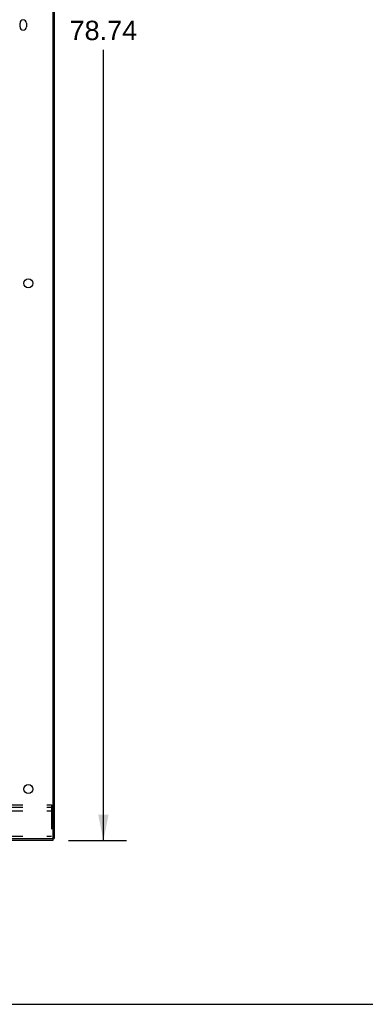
# Model space of a CAD drawing. Header units: inches. Extents: x 0 to 213, y 0 to 138.
# Tile 31 of 38: x 140 to 157, y 0 to 48. Entities that reach past the tile are written whole.
import ezdxf

# ---------------------------------------------------------------- set-up
doc = ezdxf.new("R2010")
doc.units = ezdxf.units.IN
doc.header["$LTSCALE"] = 11.736377
doc.header["$MEASUREMENT"] = 0
doc.linetypes.add('HIDDEN', pattern=[0.2, 0.1, -0.1])
doc.layers.get('0').update_dxf_attribs({"linetype": 'CONTINUOUS'})
doc.layers.add('DEFAULT_2', color=8, linetype='HIDDEN')
doc.layers.add('DIMENSIONS', color=7, linetype='CONTINUOUS')
doc.styles.get("Standard").update_dxf_attribs({"font": 'arial.ttf'})
doc.dimstyles.new('DIMSTYLE_1', dxfattribs={"dimtxt": 0.941421, "dimasz": 1.255227, "dimexe": 0.09, "dimexo": 0.07, "dimgap": 0.0375, "dimtad": 0, "dimtih": 1, "dimtoh": 1, "dimzin": 4, "dimdsep": 46, "dimtxsty": 'Standard', "dimblk": '_FILLED', "dimblk1": '_FILLED', "dimblk2": '_FILLED', "dimcen": 0.09, "dimazin": 1, "dimtfac": 1, "dimtdec": 3, "dimtofl": 0, "dimtmove": 0, "dimatfit": 3, "dimldrblk": '_FILLED', "dimfxl": 0, "dimtolj": 1, "dimtzin": 4, "dimarcsym": 0})

# ---------------------------------------------------------------- blocks, each defined once
blk = doc.blocks.new('_FILLED')
at = {"color": 0, "linetype": 'ByBlock'}
blk.add_solid([(0, 0), (-1, 0.2), (-1, -0.2)], dxfattribs=at)
blk = doc.blocks.new('*D16')
at = {"layer": 'DIMENSIONS', "color": 2, "linetype": 'Continuous'}
for p, q in [((142.29, 86.697), (145.111, 86.697)), ((143.982, 86.697), (143.982, 48.269)), ((143.982, 7.957), (143.982, 46.386)), ((142.29, 7.957), (145.111, 7.957))]:
    blk.add_line(p, q, dxfattribs=at)
at = {"layer": 'DIMENSIONS', "color": 2, "linetype": 'Continuous', "xscale": 1.2552274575, "yscale": 1.2552274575, "zscale": 1.2552274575}
for p, rotation in [((143.982, 86.697), 90), ((143.982, 7.957), 270)]:
    blk.add_blockref('_FILLED', p, dxfattribs=dict(at, rotation=rotation))
at = {"layer": 'DIMENSIONS', "color": 2, "linetype": 'Continuous', "insert": (143.982, 47.798), "char_height": 0.9414, "width": 3.28972, "attachment_point": 2, "line_spacing_factor": 0.9}
blk.add_mtext('78.74', dxfattribs=at)

msp = doc.modelspace()

# ---------------------------------------------------------------- linework, layer by layer
at = {"color": 3, "linetype": 'Continuous'}
for p, q in [((141.532, 86.578), (141.532, 8.076)), ((141.584, 86.593), (141.584, 8.061)), ((139.928, 47.498), (139.928, 47.686)), ((140.24, 47.686), (140.24, 47.498)), ((119.584, 8.061), (141.517, 8.061)), ((141.532, 7.957), (119.636, 7.957))]:
    msp.add_line(p, q, dxfattribs=at)
at = {"color": 7, "linetype": 'Continuous'}
for p, q in [((141.517, 8.061), (141.584, 8.061)), ((141.532, 8.061), (141.532, 7.957)), ((0, 0), (213.389, 0))]:
    msp.add_line(p, q, dxfattribs=at)
at = {"color": 3, "linetype": 'Continuous'}
for centre in [(140.334, 35.039), (140.334, 10.457)]:
    msp.add_circle(centre, 0.219, dxfattribs=at)
for centre, radius, start, end in [((140.084, 47.686), 0.156, 0, 180), ((140.084, 47.498), 0.156, 180, 360), ((141.517, 8.076), 0.015, 270, 360)]:
    msp.add_arc(centre, radius, start, end, dxfattribs=at)
at = {"layer": 'DEFAULT_2', "color": 8, "linetype": 'HIDDEN'}
for p, q in [((122.459, 9.686), (141.459, 9.686)), ((122.459, 9.582), (141.459, 9.582)), ((141.459, 9.686), (141.459, 8.061)), ((122.459, 9.405), (141.459, 9.405)), ((122.459, 8.165), (141.459, 8.165))]:
    msp.add_line(p, q, dxfattribs=at)

# ---------------------------------------------------------------- dimensions: what is measured, and where the dimension line sits
at = {"layer": 'DIMENSIONS', "color": 2, "linetype": 'Continuous'}
dim = msp.add_linear_dim(base=(143.982, 7.957), p1=(142.22, 86.697), p2=(142.22, 7.957), angle=270, text='<>\\P[]', dimstyle='DIMSTYLE_1', dxfattribs=at)
dim.commit()
dim.dimension.update_dxf_attribs({"geometry": '*D16', "text_midpoint": (143.982, 47.322), "dimtype": 160})

doc.saveas('drawing.dxf')
